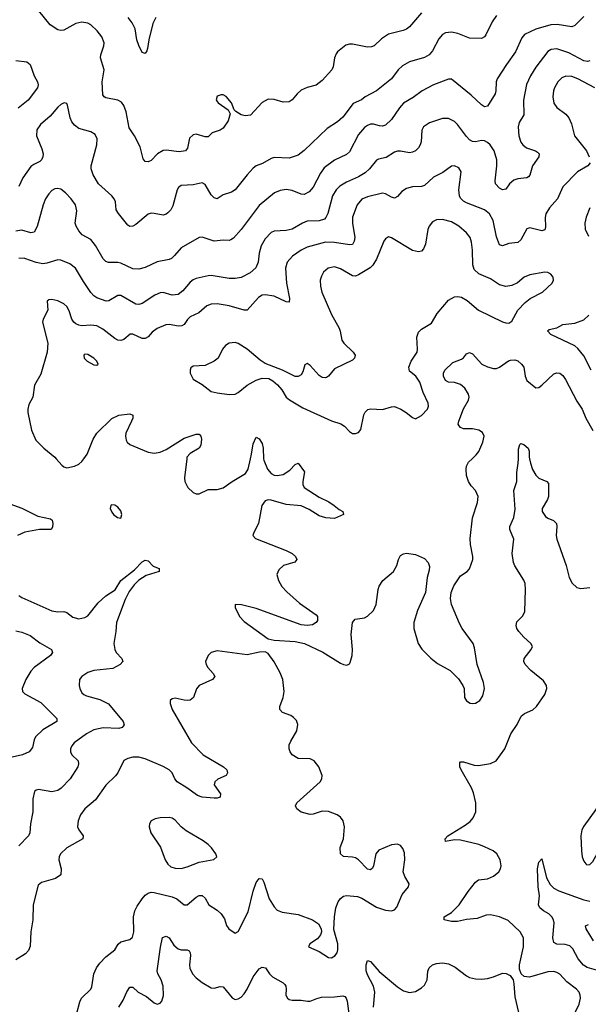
# Model space of a CAD drawing. Header units: inches. Extents: x 990586 to 1117858, y 769490 to 892071.
# Tile 32 of 248: x 1020456 to 1024240, y 866368 to 872924. Entities that reach past the tile are written whole.
import ezdxf

# ---------------------------------------------------------------- set-up
doc = ezdxf.new("R2010")
doc.units = ezdxf.units.IN
doc.header["$MEASUREMENT"] = 0
doc.layers.add('B0826', color=7, linetype='Continuous')
doc.layers.add('B0827', color=7, linetype='Continuous')

msp = doc.modelspace()

# ---------------------------------------------------------------- linework, layer by layer
at = {"layer": 'B0826', "color": 6}
for points, elevation in [([(1020699, 870000), (1020737, 869957), (1020750, 869946.9), (1020770, 869941), (1020820.6, 869950), (1020850, 869965.1), (1020870, 869981.8), (1020883, 870000)], 3400), ([(1021567.4, 870000), (1021553.2, 869873.2), (1021555.5, 869850), (1021574.2, 869810), (1021610, 869775.3), (1021630, 869767.6), (1021650, 869767.7), (1021710, 869796.4), (1021770, 869796.2), (1021810, 869806.6), (1021870, 869849.7), (1021957.7, 869902.3), (1021976.3, 869930), (1021992.7, 870000)], 3400), ([(1022079.3, 870000), (1022079.7, 869990), (1022104.4, 869930), (1022130, 869901.3), (1022150, 869891.1), (1022170, 869888.1), (1022210, 869895.7), (1022254.8, 869925.2), (1022290, 869962), (1022310, 869970.1), (1022352.3, 869912.3), (1022339.9, 869850), (1022339.4, 869830), (1022349.6, 869810), (1022450, 869743.9), (1022513.1, 869713.1), (1022549.1, 869690), (1022582.3, 869662.3), (1022605.5, 869650), (1022611.8, 869630), (1022550, 869603.2), (1022492.3, 869607.7), (1022450, 869620.2), (1022383.1, 869663.1), (1022330, 869686.5), (1022230, 869696.6), (1022130, 869725.1), (1022110, 869726.8), (1022090, 869719.9), (1022066.9, 869690), (1022045.9, 869570), (1022013.6, 869510), (1022008.2, 869490), (1022024.4, 869470), (1022230, 869390), (1022268.5, 869370), (1022291.8, 869350), (1022299.9, 869330), (1022287.3, 869312.7), (1022212.6, 869290), (1022179.6, 869260.4), (1022168.3, 869230), (1022177.5, 869190), (1022201.1, 869150), (1022233.3, 869113.3), (1022318.1, 869038.1), (1022430, 868960.5), (1022438.1, 868950), (1022436.8, 868923.2), (1022430, 868909.8), (1022404.6, 868895.4), (1022370, 868891), (1022330, 868894.3), (1022030, 869002.4), (1021933.1, 869026.9), (1021890.3, 869029.7), (1021889.5, 869010), (1021918.2, 868950), (1021950, 868916.6), (1022110, 868802.2), (1022150, 868792), (1022290, 868784), (1022350.7, 868770.7), (1022473.4, 868713.4), (1022590, 868639.9), (1022610, 868630.6), (1022632.9, 868627.1), (1022650, 868635), (1022655.5, 868644.5), (1022669.3, 868690), (1022670.7, 868730), (1022661.4, 868830), (1022670.4, 868910), (1022688.7, 868931.3), (1022750, 868941.1), (1022770, 868951.5), (1022810.5, 868989.5), (1022829, 869031), (1022840.6, 869130), (1022847.2, 869152.8), (1022873.1, 869190), (1022942.7, 869250), (1022966.4, 869290), (1022976.4, 869330), (1022990, 869356.5), (1023010, 869367.7), (1023030, 869370.8), (1023090, 869363.4), (1023150, 869335.3), (1023174.9, 869310), (1023183.3, 869283.3), (1023181.5, 869258.5), (1023167.9, 869210), (1023156.8, 869110), (1023102.9, 868990), (1023078.7, 868910), (1023078.3, 868870), (1023108.2, 868770), (1023132.4, 868732.4), (1023192.8, 868672.8), (1023237.1, 868637.1), (1023321.4, 868590), (1023375.4, 868535.4), (1023405.9, 868490), (1023413, 868470), (1023417, 868410), (1023429, 868389), (1023453.9, 868373.9), (1023470, 868370.1), (1023490, 868372.5), (1023518, 868390), (1023537.9, 868422.1), (1023548.3, 868470), (1023542.5, 868510), (1023499.3, 868630), (1023482.3, 868742.3), (1023473.2, 868770), (1023401.1, 868870), (1023382.6, 868902.6), (1023329.7, 869029.7), (1023322.8, 869070), (1023327.7, 869110), (1023345, 869155), (1023390, 869220.6), (1023433.7, 869250), (1023450, 869267.7), (1023471.7, 869330), (1023472.5, 869350), (1023455.2, 869430), (1023454.8, 869470), (1023470, 869608.1), (1023503.5, 869710), (1023507.1, 869750), (1023490, 869788), (1023461, 869821), (1023443.3, 869850), (1023430.2, 869890), (1023427, 869930), (1023430.4, 869950), (1023442.9, 869977.1), (1023466.9, 870000)], 3400), ([(1024149.8, 866310.2), (1024180.1, 866370), (1024187.6, 866410), (1024186.1, 866430), (1024178.4, 866450), (1024161.3, 866470), (1024097.3, 866517.3), (1024050, 866569), (1024030, 866580.2), (1024010, 866586), (1023970, 866584.8), (1023848.9, 866548.9), (1023813, 866553), (1023792.8, 866570), (1023782.8, 866602.8), (1023782.6, 866630), (1023809.7, 866750), (1023808.4, 866810), (1023786.5, 866850), (1023706.7, 866926.7), (1023649.2, 866950), (1023590, 866964.9), (1023559.3, 866960.7), (1023500.2, 866939.8), (1023430, 866932.7), (1023370, 866920.1), (1023330, 866918.8), (1023280.7, 866930), (1023281.1, 866950), (1023330, 866979.8), (1023381.6, 867030), (1023440.2, 867119.8), (1023490, 867182.4), (1023510, 867197.7), (1023570, 867203.8), (1023610, 867221.9), (1023643.6, 867250), (1023655.2, 867270), (1023659.1, 867290), (1023654.1, 867330), (1023631.8, 867370), (1023607, 867390), (1023550, 867417.4), (1023511.7, 867431.7), (1023390, 867460.6), (1023350, 867462.3), (1023290, 867452.3), (1023287.5, 867470), (1023305.8, 867490), (1023420.2, 867559.8), (1023453.9, 867586.1), (1023473.5, 867610), (1023491.1, 867650), (1023491.8, 867710), (1023476.9, 867776.9), (1023462.6, 867810), (1023394.4, 867930), (1023385.8, 867950), (1023385.1, 867974.9), (1023390, 867981.8), (1023410, 867981.9), (1023481, 867961), (1023510, 867957.7), (1023588.3, 867971.7), (1023625.7, 867990), (1023685.3, 868070), (1023725.1, 868170), (1023765.8, 868230), (1023792.5, 868287.5), (1023815.1, 868304.9), (1023870, 868329.5), (1023894.7, 868350), (1023951.2, 868430), (1023964.6, 868470), (1023962.6, 868490), (1023942.8, 868522.8), (1023857.1, 868590), (1023818.9, 868630), (1023810.3, 868650), (1023812.5, 868670), (1023860.2, 868730), (1023868, 868750), (1023858.5, 868770), (1023810, 868811.9), (1023776.9, 868850), (1023765.1, 868870), (1023760.6, 868890), (1023764.8, 868915.2), (1023804.8, 868955.2), (1023817, 868983), (1023822.6, 869130), (1023818.7, 869170), (1023811.6, 869191.6), (1023750, 869288), (1023741.1, 869310), (1023734.2, 869370), (1023744.9, 869464.9), (1023717.6, 869530), (1023717.6, 869550), (1023743.3, 869610), (1023754.2, 869665.8), (1023744.9, 869790), (1023763.2, 869850), (1023765.1, 869910), (1023774.2, 869970), (1023774.9, 870000)], 3300), ([(1023848, 870000), (1023854.5, 869970), (1023869.4, 869929.4), (1023890, 869891.9), (1023910, 869872), (1023962.9, 869850), (1023974.9, 869834.9), (1023974.1, 869750), (1023969.2, 869730), (1023932.2, 869670), (1023932.7, 869650), (1023955.3, 869615.3), (1023970, 869604.6), (1024009.3, 869589.3), (1024028.2, 869570), (1024030.9, 869550), (1024025.5, 869490), (1024030, 869465.2), (1024093, 869290), (1024112.6, 869210), (1024132.2, 869172.2), (1024163.3, 869143.3), (1024190, 869136.6), (1024250, 869143.2)], 3300), ([(1020390, 869699.6), (1020470, 869672.1), (1020577.4, 869617.4), (1020661.2, 869601.2), (1020672.6, 869592.6), (1020676.6, 869570), (1020674.8, 869545.2), (1020664.6, 869530), (1020588.5, 869528.5), (1020489.3, 869510.7), (1020440.9, 869490)], 3300), ([(1020449.9, 869089.9), (1020470, 869076.1), (1020670, 868988.1), (1020710, 868980.9), (1020750, 868984.2), (1020770, 868977.1), (1020810, 868945.2), (1020850, 868935.5), (1020890, 868943.3), (1020910, 868954.6), (1020978.8, 869041.2), (1021030, 869088.6), (1021091.9, 869128.1), (1021130, 869190.5), (1021220.2, 869259.8), (1021270, 869313.3), (1021290, 869324.2), (1021310, 869321.1), (1021344.5, 869284.5), (1021384, 869270), (1021384.9, 869250), (1021297.1, 869222.9), (1021247.9, 869192.1), (1021218.4, 869161.6), (1021184.4, 869115.6), (1021157.3, 869062.7), (1021099.2, 868910), (1021096.6, 868850), (1021082.9, 868770), (1021088.5, 868730), (1021097, 868710), (1021135.3, 868670), (1021143.1, 868650), (1021124.6, 868630), (1021075, 868605), (1020950, 868590.7), (1020910, 868576.8), (1020868.6, 868551.4), (1020854.8, 868530), (1020852.6, 868490), (1020856.3, 868470), (1020870, 868442.4), (1020882.8, 868430), (1020901.2, 868421.2), (1020990, 868397.3), (1021048, 868368), (1021143.9, 868250), (1021152.2, 868227.8), (1021139.1, 868210), (1021116.4, 868203.6), (1021011.7, 868208.3), (1020950, 868195), (1020900.6, 868170), (1020818.2, 868110), (1020802.3, 868090), (1020794.6, 868070), (1020794.1, 868050), (1020803.7, 868030), (1020844.4, 867990), (1020848.5, 867970), (1020841.9, 867950), (1020791.6, 867870), (1020732.3, 867807.7), (1020710, 867790.8), (1020670, 867782.7), (1020581.5, 867798.5), (1020565.1, 867794.9), (1020555.5, 867784.5), (1020543.8, 867736.2), (1020543.9, 867650), (1020528.4, 867570), (1020524.1, 867510), (1020514.2, 867490), (1020450, 867423)], 3300), ([(1020430, 868853.7), (1020470, 868845.1), (1020524.7, 868824.7), (1020590, 868774.1), (1020667.6, 868730), (1020674.4, 868710), (1020660.1, 868690), (1020553.5, 868610), (1020530, 868585.2), (1020496, 868530), (1020471.9, 868470), (1020475.2, 868450), (1020490, 868434.9), (1020597.8, 868377.8), (1020704.3, 868270), (1020702.6, 868250), (1020610, 868194.7), (1020562.2, 868150), (1020551.6, 868130), (1020542.4, 868077.6), (1020519.5, 868050), (1020473.8, 868030), (1020323.2, 867996.8)], 3200), ([(1020835.9, 866310), (1020855.4, 866384.6), (1020868, 866410), (1020929.6, 866470), (1020936.6, 866483.4), (1020949.4, 866570.6), (1020966.6, 866610), (1020990, 866642.5), (1021030, 866685.1), (1021088.4, 866730), (1021112.3, 866767.7), (1021130, 866784.6), (1021190, 866799.6), (1021205.7, 866814.3), (1021216.4, 866850), (1021213.9, 866950), (1021221.6, 866990), (1021237.4, 867022.6), (1021270, 867070.7), (1021290, 867094.7), (1021310, 867109), (1021330, 867113.7), (1021350, 867112.3), (1021470, 867084.2), (1021502, 867070), (1021550, 867029.4), (1021570, 867030.9), (1021630, 867080.8), (1021650, 867092.1), (1021670, 867093.5), (1021690, 867075.6), (1021714.7, 867030), (1021770, 866995.8), (1021796.1, 866970), (1021818.1, 866938.1), (1021832.7, 866892.7), (1021847.6, 866870), (1021890, 866841.4), (1021910, 866853.4), (1021976.2, 866983.8), (1022010, 867121.4), (1022030, 867179), (1022050, 867205.4), (1022070, 867203.9), (1022081.7, 867181.7), (1022115.7, 867070), (1022150, 867016.9), (1022170, 866995.6), (1022201.9, 866981.9), (1022310, 866966.5), (1022405.4, 866930), (1022444.3, 866904.3), (1022462, 866870), (1022463.4, 866850), (1022458.7, 866830), (1022437, 866803), (1022387, 866770), (1022376.9, 866750), (1022450, 866719.7), (1022510, 866679.5), (1022530, 866678.2), (1022553.4, 866690), (1022568, 866710), (1022573.7, 866730), (1022572.1, 866770), (1022547, 866867), (1022550.6, 866950), (1022560.7, 867010), (1022575.2, 867050), (1022590, 867073.6), (1022610, 867087.7), (1022630, 867092.4), (1022705.1, 867085.1), (1022733.8, 867073.8), (1022830, 867015.5), (1022890, 866996), (1022930, 866991), (1022950, 866997.3), (1022965.5, 867014.5), (1023000.7, 867099.3), (1023044.3, 867150), (1023048.2, 867170), (1023018.7, 867218.7), (1023009, 867250), (1023019.2, 867330), (1023016.1, 867376.1), (1023006.2, 867406.2), (1022990, 867425.5), (1022970, 867434.1), (1022930.5, 867430.5), (1022845.4, 867394.6), (1022825.3, 867370), (1022810.9, 867290), (1022804.6, 867275.4), (1022790, 867263.4), (1022770, 867267.8), (1022710, 867329.6), (1022690, 867342.8), (1022670, 867348.7), (1022611.7, 867351.7), (1022591.6, 867370), (1022588.6, 867411.4), (1022610.9, 867470), (1022616.8, 867550), (1022608.7, 867588.7), (1022590, 867614.3), (1022569.2, 867630), (1022510, 867652.3), (1022470, 867653.5), (1022410, 867633.8), (1022390, 867631.6), (1022330, 867648.4), (1022300.6, 867670), (1022292.5, 867690), (1022300.6, 867710), (1022455, 867850), (1022467.2, 867870), (1022468.5, 867891.5), (1022447.7, 867950), (1022416.2, 867990), (1022390, 868002.1), (1022310, 868005.7), (1022270, 868029.3), (1022255.8, 868050), (1022248.8, 868070), (1022250, 868095.8), (1022259.7, 868120.3), (1022300.8, 868190), (1022306.5, 868230), (1022297, 868257), (1022278.7, 868278.7), (1022261.4, 868290), (1022204, 868310), (1022187.4, 868330), (1022188.2, 868350), (1022208.8, 868410), (1022216.7, 868450), (1022207.4, 868530), (1022190, 868575), (1022150, 868648.4), (1022110, 868704.5), (1022090, 868714.6), (1022052.9, 868712.9), (1021970, 868695.6), (1021770, 868720.7), (1021730, 868710.4), (1021709.6, 868690), (1021693.1, 868650), (1021696.6, 868630), (1021707, 868610), (1021742.6, 868570), (1021753.8, 868550), (1021740.2, 868530), (1021650, 868489.9), (1021631.8, 868468.2), (1021612, 868410), (1021590, 868393.6), (1021570, 868389.9), (1021550, 868392.5), (1021490, 868406.6), (1021470, 868401.2), (1021458.4, 868390), (1021456.4, 868370), (1021470.5, 868330), (1021598.3, 868110), (1021678, 868030), (1021812.8, 867950), (1021833.7, 867930), (1021838.5, 867910), (1021829.2, 867890.8), (1021774, 867866), (1021754.1, 867850), (1021751.3, 867830), (1021791.6, 867770), (1021790, 867747.1), (1021770, 867739.7), (1021750, 867740.8), (1021670, 867748), (1021638.9, 867758.9), (1021569.4, 867809.4), (1021503.6, 867850), (1021488.6, 867868.6), (1021469.9, 867910), (1021450.2, 867930.2), (1021410, 867952.4), (1021290, 868003.4), (1021250, 868013.4), (1021210, 868013.4), (1021174.9, 868005.1), (1021150, 867990.4), (1021108.4, 867910), (1021093.2, 867890), (1021030, 867826.5), (1020960.2, 867730), (1020888.7, 867670), (1020860.5, 867630), (1020844.6, 867590), (1020840.5, 867550), (1020848.9, 867528.9), (1020878.5, 867490), (1020875.9, 867470), (1020769.6, 867410.4), (1020726.9, 867370), (1020718.7, 867350), (1020717.4, 867330), (1020731.1, 867270), (1020729.6, 867230), (1020694.2, 867205.8), (1020600.9, 867179.1), (1020578.1, 867161.9), (1020545.1, 867030), (1020544.1, 866930), (1020530.3, 866850), (1020525, 866755), (1020514.7, 866725.3), (1020495.4, 866704.6), (1020430, 866664.5)], 3400), ([(1024310, 866590.4), (1024233.3, 866613.3), (1024208.5, 866628.5), (1024172.6, 866670), (1024137, 866737), (1024116.5, 866756.5), (1024086.8, 866766.8), (1024029.5, 866769.5), (1024010, 866779), (1024003.4, 866810), (1024012.1, 866910), (1024008.1, 866930), (1023996.9, 866950), (1023976.6, 866970), (1023941.1, 866990), (1023917.1, 867010), (1023908.6, 867030), (1023914.5, 867090), (1023907, 867150), (1023901.2, 867270), (1023910, 867314.7), (1023930, 867335.8), (1023962.6, 867210), (1023985.9, 867165.9), (1024010, 867141.2), (1024043.4, 867123.4), (1024210, 867062.9), (1024250, 867055.4)], 3200), ([(1024275.2, 866790), (1024225.1, 866870), (1024221.1, 866890), (1024240.2, 866899.8)], 3100), ([(1021116.6, 866350), (1021145.1, 866394.9), (1021170, 866451.5), (1021190, 866482.1), (1021210, 866482.8), (1021245.1, 866450), (1021300.1, 866420.1), (1021350, 866377.6), (1021370, 866370.1), (1021390, 866375.6), (1021401.3, 866390), (1021412.4, 866427.6), (1021410.3, 866490), (1021398.4, 866530), (1021376.1, 866570), (1021371.6, 866590), (1021392, 866748), (1021407.5, 866812.5), (1021430, 866821), (1021450, 866810.1), (1021482.2, 866762.2), (1021510, 866737), (1021530, 866729.8), (1021570, 866731.7), (1021583.3, 866723.3), (1021591.4, 866711.4), (1021593.7, 866693.7), (1021586.2, 866630), (1021587.8, 866607.8), (1021605.2, 866570), (1021630, 866543.7), (1021670, 866513.1), (1021730, 866477.9), (1021750, 866474.9), (1021790, 866487.7), (1021810, 866483.6), (1021870, 866411.3), (1021890, 866401.1), (1021910, 866404), (1021930, 866415.8), (1021950, 866437), (1021970, 866468.3), (1022008.7, 866550), (1022050, 866603.6), (1022070, 866616.5), (1022091.3, 866611.3), (1022118.5, 866570), (1022139.4, 866550), (1022209.7, 866510), (1022219.7, 866499.7), (1022227.2, 866490), (1022230.1, 866470.1), (1022226.9, 866430), (1022238, 866410), (1022250, 866400.8), (1022270, 866395.4), (1022330, 866395.3), (1022371.4, 866388.6), (1022390, 866389.5), (1022432.4, 866407.6), (1022464.9, 866415.1), (1022550, 866417), (1022605.6, 866425.6), (1022619.2, 866419.2), (1022629.3, 866409.3), (1022635.7, 866390), (1022647.5, 866290)], 3300), ([(1022810.6, 866350), (1022819.8, 866450), (1022810, 866490), (1022770, 866564.2), (1022761.6, 866590), (1022760.6, 866630), (1022770, 866659.8), (1022790, 866653.7), (1022847.3, 866587.3), (1022970, 866483.8), (1023010, 866458.6), (1023050, 866446.3), (1023090, 866453.8), (1023130, 866477.3), (1023150, 866494.8), (1023167.5, 866530), (1023171.7, 866588.3), (1023181.1, 866610), (1023202.3, 866630), (1023230, 866640.5), (1023270, 866644), (1023310, 866637.8), (1023354.8, 866614.8), (1023430, 866557.1), (1023450, 866546.8), (1023490, 866537.6), (1023530, 866534.8), (1023570, 866539.8), (1023610, 866551.1), (1023670, 866576.3), (1023693.8, 866573.8), (1023718.9, 866558.9), (1023738.9, 866530), (1023744.9, 866504.9), (1023750, 866417.6), (1023774.3, 866314.3)], 3300)]:
    msp.add_lwpolyline(points, dxfattribs=dict(at, elevation=elevation))
for points, elevation in [([(1021066.5, 869693.5), (1021062.3, 869690), (1021059, 869670), (1021070, 869645.4), (1021081.2, 869630), (1021106.5, 869610), (1021130, 869605.4), (1021136.7, 869630), (1021130, 869654.5), (1021110, 869677.5), (1021090, 869691.6)], 3400), ([(1024370, 867722.2), (1024350, 867712.1), (1024290, 867664.1), (1024210, 867553.8), (1024197.6, 867530), (1024190.6, 867490), (1024194.2, 867390), (1024200.1, 867350), (1024210, 867321), (1024223.5, 867303.5), (1024230, 867297.2), (1024250, 867298.8), (1024270, 867318.1), (1024333.1, 867430), (1024337.3, 867450), (1024336.2, 867530), (1024341.2, 867570), (1024355.1, 867624.9), (1024385.1, 867710), (1024379.7, 867719.7)], 3300), ([(1021450, 867612.6), (1021390.5, 867609.5), (1021356.7, 867603.3), (1021330.2, 867590), (1021319.8, 867570), (1021318.6, 867550), (1021328, 867510), (1021393.3, 867413.3), (1021424.4, 867330), (1021441.2, 867301.2), (1021462.7, 867282.7), (1021490, 867273.6), (1021530, 867272.6), (1021570, 867283.5), (1021650, 867314.3), (1021747.4, 867332.6), (1021767.3, 867350), (1021761.6, 867370), (1021733.1, 867410), (1021710, 867432), (1021676.5, 867456.5), (1021562.9, 867522.9), (1021530.1, 867550.1), (1021490, 867593.6), (1021470, 867607.4)], 3500)]:
    msp.add_lwpolyline(points, close=True, dxfattribs=dict(at, elevation=elevation))
at = {"layer": 'B0827', "color": 6}
for points, elevation in [([(1024210, 872944.9), (1024150, 872886.1), (1024130, 872876.2), (1024031.7, 872891.7), (1023990, 872890.5), (1023890, 872861.4), (1023815.9, 872824.1), (1023797, 872803), (1023756.5, 872710), (1023694.5, 872625.5), (1023632.8, 872530), (1023626.1, 872510), (1023625.3, 872450), (1023621, 872430), (1023570, 872347), (1023550, 872343.3), (1023530, 872356.7), (1023460.9, 872420.9), (1023330, 872527.5), (1023310, 872528.2), (1023210.6, 872490), (1023135.1, 872450), (1023074.2, 872405.8), (1023010, 872367), (1022983.3, 872336.7), (1022930, 872258.9), (1022890, 872220.8), (1022870, 872215.2), (1022850, 872216.1), (1022810, 872227.8), (1022790, 872227.3), (1022770, 872220.1), (1022750, 872205.5), (1022710, 872158.6), (1022650, 872044.3), (1022630, 872025.6), (1022550, 871989.4), (1022482.8, 871937.2), (1022457.2, 871902.8), (1022410, 871809), (1022383, 871777), (1022350, 871760.3), (1022330, 871761), (1022270, 871785.8), (1022230, 871793.4), (1022190, 871787.5), (1022152.5, 871770), (1022050, 871686.5), (1021930, 871526.2), (1021879, 871470), (1021861.6, 871458.4), (1021850, 871454.3), (1021810, 871455.7), (1021750, 871449.5), (1021670, 871474.8), (1021650, 871473.4), (1021530, 871405.6), (1021487, 871353), (1021465.7, 871334.3), (1021450, 871326.5), (1021370, 871312.5), (1021290, 871273.6), (1021250, 871262.5), (1021210, 871265.9), (1021130, 871303.2), (1021110, 871307.5), (1021047.7, 871307.7), (1021030, 871314.1), (1021012.2, 871332.2), (1020960.1, 871420.1), (1020930, 871459.3), (1020871.6, 871491.6), (1020850, 871517.6), (1020831.6, 871550), (1020826, 871570), (1020836.5, 871650), (1020827.1, 871690), (1020799.3, 871730), (1020761.5, 871770), (1020730, 871795), (1020710, 871800.3), (1020690, 871797.7), (1020670, 871785.8), (1020650, 871764.1), (1020628.5, 871730), (1020612.6, 871690), (1020573.2, 871546.8), (1020552, 871508), (1020530, 871504.5), (1020470, 871521.4), (1020430, 871514.9)], 3200), ([(1023630, 872952.1), (1023599.2, 872910), (1023557.8, 872822.2), (1023550, 872810.4), (1023530, 872798.2), (1023450, 872801.2), (1023371.8, 872831.8), (1023330, 872840.8), (1023290, 872835.4), (1023270, 872824.1), (1023244.2, 872795.8), (1023203.2, 872716.8), (1023181.6, 872690), (1023150, 872672), (1023050, 872644.2), (1023002.7, 872617.3), (1022974.4, 872590), (1022930.7, 872530), (1022830, 872450.4), (1022755.6, 872410), (1022730, 872389.4), (1022675.1, 872364.9), (1022605.5, 872274.5), (1022570, 872244.7), (1022501.6, 872198.4), (1022350, 872052.8), (1022310, 872021.4), (1022250, 872000.8), (1022150, 872006.2), (1022130, 872000.4), (1022072.8, 871967.2), (1022030, 871951.3), (1022010, 871935.7), (1021969.9, 871890.1), (1021890, 871791.7), (1021865.3, 871774.7), (1021810, 871758.7), (1021770, 871731.1), (1021750, 871736.6), (1021730, 871756.8), (1021690, 871826.1), (1021670, 871836.8), (1021610, 871823.2), (1021530, 871819.2), (1021513.6, 871806.4), (1021503.1, 871790), (1021474.8, 871685.2), (1021461.2, 871658.8), (1021442.8, 871637.2), (1021430, 871628.2), (1021410, 871623.3), (1021350, 871633.9), (1021330, 871634.9), (1021310, 871628.9), (1021230, 871560.3), (1021210, 871549.9), (1021190, 871547.7), (1021176.6, 871556.6), (1021112.8, 871632.8), (1021098.1, 871658.1), (1021093.6, 871710), (1021085.2, 871730), (1021068.6, 871750), (1020979.8, 871830), (1020944.3, 871890), (1020931, 871930), (1020931.7, 871950), (1020968.5, 872090), (1020970.9, 872130.9), (1020959.1, 872159.1), (1020930, 872177.6), (1020850, 872198.7), (1020821.2, 872221.2), (1020803.6, 872243.6), (1020791.7, 872270), (1020775.1, 872355.1), (1020770, 872365.8), (1020751, 872371), (1020730, 872359.4), (1020710, 872341), (1020657.8, 872282.2), (1020593.8, 872226.2), (1020569.8, 872190), (1020567.6, 872150), (1020604.5, 872064.5), (1020611.8, 872030), (1020610.7, 872010), (1020601.5, 871990), (1020590, 871979.6), (1020550, 871960.5), (1020530, 871945.2), (1020477.6, 871870), (1020450, 871813.4)], 3100), ([(1023129.2, 872970), (1023050, 872877), (1023030, 872860.5), (1023009, 872851), (1022910, 872827.2), (1022863.7, 872796.3), (1022815.5, 872750), (1022797.7, 872742.3), (1022770, 872740), (1022670, 872761.6), (1022650, 872761.7), (1022625.5, 872754.5), (1022570.8, 872709.2), (1022562.6, 872697.4), (1022550.9, 872670), (1022542.3, 872610), (1022533.4, 872590), (1022470, 872519.2), (1022430, 872488.6), (1022370, 872471.8), (1022330, 872454.4), (1022301.5, 872430), (1022270, 872389.9), (1022250, 872376.7), (1022210, 872373.6), (1022150, 872392.6), (1022110, 872394.2), (1022070, 872372), (1021991.4, 872288.6), (1021957, 872283.1), (1021929.1, 872290), (1021893.4, 872313.4), (1021883.5, 872323.5), (1021864.7, 872370), (1021830, 872412.4), (1021810, 872423.1), (1021796.4, 872423.6), (1021770, 872414.1), (1021763.1, 872390), (1021770, 872380.1), (1021777.8, 872370), (1021842.9, 872322.9), (1021856, 872296), (1021843.2, 872250), (1021810, 872201.8), (1021790, 872187.7), (1021736.5, 872170), (1021710, 872143), (1021690, 872144.2), (1021630, 872162.1), (1021610, 872157.9), (1021585.9, 872134.1), (1021571.9, 872068.1), (1021559.3, 872050), (1021516.7, 872043.3), (1021430, 872054.7), (1021410, 872052.7), (1021374.1, 872030), (1021330, 871986.1), (1021310, 871976.6), (1021290, 871979.9), (1021276.8, 871996.8), (1021258.2, 872078.2), (1021221.1, 872150), (1021183.7, 872203.7), (1021164.7, 872310), (1021150, 872352.7), (1021133.7, 872373.7), (1021110, 872388.8), (1021030, 872402.9), (1021017.8, 872410), (1021010, 872422.3), (1021005.6, 872510), (1021019.1, 872590), (1020994.7, 872670), (1020996.3, 872690), (1021015.9, 872750), (1021017.3, 872770), (1021002.3, 872810), (1020971.5, 872850), (1020930, 872889.4), (1020910, 872901.3), (1020870, 872908.3), (1020830, 872897.7), (1020750, 872853.1), (1020730, 872852.1), (1020710, 872857.2), (1020657.8, 872890), (1020583.7, 872983.7)], 3000), ([(1021361.1, 872938.9), (1021342, 872898), (1021314.5, 872790), (1021307.7, 872732.3), (1021303.2, 872716.8), (1021290, 872698.7), (1021270, 872704.7), (1021250, 872750.8), (1021236.7, 872790), (1021223.5, 872863.5), (1021203.8, 872903.8), (1021178.2, 872938.2)], 2900), ([(1024250, 872649.9), (1024234.6, 872645.4), (1024210, 872650.7), (1024110, 872702), (1024030, 872729.8), (1023993.7, 872726.3), (1023970, 872711.6), (1023890, 872607), (1023856, 872550), (1023828.4, 872491.6), (1023807.9, 872387.9), (1023810.6, 872290), (1023780.5, 872239.5), (1023773.1, 872210), (1023778.2, 872150), (1023790, 872108), (1023803.4, 872090), (1023829.7, 872070), (1023889.4, 872050), (1023901.2, 872041.2), (1023912.6, 872030), (1023910.9, 872010), (1023868.6, 871951.4), (1023850.5, 871889.5), (1023841.9, 871878.1), (1023830.1, 871869.9), (1023770, 871863.9), (1023744.6, 871855.4), (1023716.3, 871830), (1023690, 871794.3), (1023670, 871789.9), (1023650, 871801.2), (1023622.9, 871830), (1023619.4, 871850), (1023632.2, 871950), (1023631.6, 871990), (1023612.4, 872050), (1023586.1, 872090), (1023570, 872106.5), (1023550, 872118.1), (1023530, 872120.2), (1023490, 872111), (1023470, 872112.5), (1023450, 872124.2), (1023430, 872145.1), (1023370, 872225.6), (1023350, 872245.9), (1023310, 872265.2), (1023270, 872265.4), (1023183.9, 872236.1), (1023143.8, 872210), (1023132.5, 872187.5), (1023126.6, 872110), (1023120.5, 872090), (1023109.4, 872070.6), (1023090, 872051.2), (1023070, 872041.2), (1023050, 872038.2), (1022990, 872048.6), (1022970, 872047.9), (1022950, 872040.7), (1022894, 872006), (1022843.9, 871996.1), (1022830, 871988.2), (1022784.9, 871930), (1022755.9, 871904.1), (1022710, 871876.4), (1022630, 871841.4), (1022585.4, 871814.6), (1022562.3, 871790), (1022537.8, 871750), (1022506.5, 871633.5), (1022493.8, 871606.2), (1022483.9, 871596.1), (1022450, 871583.6), (1022370, 871581.8), (1022338.4, 871570), (1022270, 871529.8), (1022230, 871521), (1022150, 871515.1), (1022130, 871506.9), (1022090, 871464.7), (1022062.5, 871417.5), (1022049.2, 871370), (1022042, 871310), (1022027.5, 871272.5), (1021990, 871238.6), (1021930, 871207.1), (1021890, 871200.6), (1021850, 871200.7), (1021730, 871220.1), (1021710, 871219.2), (1021630, 871199.5), (1021610, 871191.6), (1021590, 871175.9), (1021542.2, 871117.8), (1021510, 871094.8), (1021470, 871090), (1021410, 871107), (1021390, 871105.4), (1021354.9, 871090), (1021270, 871034.1), (1021250, 871028.1), (1021230, 871029), (1021130, 871086.3), (1021110, 871087.8), (1021050, 871051.6), (1021030.5, 871049.5), (1020970, 871071.6), (1020950, 871085.7), (1020930, 871108.4), (1020880.4, 871180.4), (1020826.7, 871270), (1020790, 871297.5), (1020730, 871323.2), (1020710, 871324.3), (1020637.7, 871302.3), (1020610, 871299.1), (1020566.3, 871306.3), (1020490, 871334.7), (1020450, 871336.6)], 3300), ([(1020430, 872651.4), (1020502.8, 872642.8), (1020525.5, 872625.5), (1020552, 872550), (1020573.7, 872510), (1020579.5, 872490), (1020575.7, 872470), (1020511.8, 872388.2), (1020444.9, 872335.1)], 3000), ([(1024284, 872470), (1024170, 872530.8), (1024130, 872545.9), (1024090, 872548.3), (1024063.5, 872536.5), (1024037.6, 872510), (1024015.7, 872470), (1024008.4, 872450), (1024003.2, 872410), (1024010, 872367.2), (1024030, 872338.6), (1024090, 872294.5), (1024110.8, 872270), (1024128.1, 872230), (1024147.3, 872150), (1024226.9, 872050), (1024245.5, 872010)], 3400), ([(1024252.6, 871970), (1024237.7, 871950), (1024167.4, 871910), (1024070.9, 871810), (1024033.9, 871730), (1023980.8, 871670), (1023957.4, 871630), (1023953.1, 871606.9), (1023955.2, 871544.8), (1023950, 871524.8), (1023930, 871517.2), (1023850, 871537), (1023830, 871531.7), (1023790, 871457.4), (1023770, 871440.9), (1023710, 871433.4), (1023670, 871418.4), (1023650, 871425.8), (1023630, 871478.1), (1023606.4, 871586.4), (1023582.4, 871630), (1023550, 871658.8), (1023430, 871703.8), (1023410, 871715.1), (1023390, 871734.5), (1023381.7, 871750), (1023377.4, 871790), (1023394.6, 871910), (1023377.5, 871937.5), (1023348.5, 871951.5), (1023330, 871948.7), (1023272.6, 871907.4), (1023210, 871875.7), (1023150, 871819.4), (1023130, 871813.3), (1023070, 871810), (1023030, 871799.5), (1022999.4, 871780.6), (1022970, 871745.5), (1022950, 871736.4), (1022930, 871741.5), (1022890, 871764.4), (1022870, 871767.9), (1022770, 871744.6), (1022731.8, 871728.2), (1022702.3, 871690), (1022671.1, 871610), (1022671.6, 871570), (1022685.7, 871474.3), (1022682.9, 871450), (1022670, 871427.3), (1022650, 871423.8), (1022550, 871441.3), (1022490, 871441.7), (1022370, 871408.6), (1022330, 871388.1), (1022271, 871349), (1022235.1, 871310), (1022225.5, 871270), (1022231, 871170), (1022252.5, 871067.5), (1022250, 871043.2), (1022230, 871045.8), (1022150, 871082.3), (1022090, 871091.8), (1022070, 871088.8), (1022044.9, 871075.1), (1021969.5, 870990.5), (1021950, 870989.9), (1021850, 871019.2), (1021770, 871031.3), (1021730, 871029.5), (1021701.9, 871018.1), (1021647.2, 870972.8), (1021590, 870944.5), (1021572.1, 870927.9), (1021550, 870894.8), (1021534.6, 870885.4), (1021510, 870882.9), (1021453.4, 870893.4), (1021428.4, 870891.6), (1021370, 870867.9), (1021337.2, 870842.8), (1021310, 870813.2), (1021290, 870801.2), (1021270, 870801.9), (1021210, 870829.4), (1021190.7, 870829.3), (1021150, 870794.5), (1021130, 870787.2), (1021110, 870790.5), (1021090, 870801.3), (1021010, 870862.3), (1020970, 870884.5), (1020930, 870890.3), (1020870, 870886.3), (1020850, 870889), (1020830, 870898.2), (1020816.1, 870910), (1020803.2, 870930), (1020786, 870986), (1020770, 871013.2), (1020750, 871030.8), (1020710, 871052.5), (1020670, 871059.7), (1020650, 871058.3), (1020638.6, 871050), (1020643.4, 870990), (1020612.1, 870930), (1020608.5, 870910), (1020643.2, 870770), (1020639.4, 870710), (1020596.1, 870563.9), (1020554.4, 870490), (1020544.3, 870410), (1020517.7, 870362.3), (1020510.8, 870330), (1020511.3, 870308.7), (1020534.7, 870190), (1020563.5, 870123.5), (1020616.1, 870070), (1020690.1, 870010), (1020699, 870000)], 3400), ([(1024250.9, 871670), (1024226.7, 871610), (1024217.7, 871570), (1024219.9, 871530), (1024241.5, 871481.5)], 3500), ([(1024259.6, 870590), (1024210, 870685.2), (1024170, 870734.8), (1024150, 870752.3), (1023990, 870827.5), (1023967.4, 870852.6), (1023978.9, 870861.1), (1024030, 870871.4), (1024070, 870893.7), (1024150, 870904.2), (1024210, 870925.9), (1024243.7, 870956.3)], 3400), ([(1023466.9, 870000), (1023494, 870026), (1023510.6, 870049.4), (1023538.1, 870110), (1023546.4, 870150), (1023535.3, 870175.3), (1023511.5, 870191.5), (1023470, 870199.2), (1023410, 870200.6), (1023390, 870207.4), (1023380.2, 870220.2), (1023374.9, 870230), (1023377.5, 870250), (1023410, 870331.7), (1023442.9, 870390), (1023446.5, 870410), (1023442.3, 870430), (1023418, 870470), (1023390, 870494.2), (1023350, 870508.2), (1023310, 870510.6), (1023290, 870521.3), (1023276.8, 870550), (1023276, 870570), (1023284.6, 870590), (1023339.3, 870640.7), (1023396.5, 870663.5), (1023408.4, 870671.6), (1023430, 870699.8), (1023450, 870708), (1023470, 870697.9), (1023530.8, 870630.8), (1023570, 870612.5), (1023610, 870601.7), (1023630, 870602.3), (1023650, 870610.1), (1023708.1, 870651.9), (1023722.7, 870657.3), (1023750, 870659.1), (1023770, 870651.4), (1023796, 870630), (1023810.6, 870610), (1023819.6, 870550), (1023830, 870522), (1023890, 870471.8), (1023910, 870475.6), (1023930, 870490.5), (1024010, 870565.9), (1024030, 870573.1), (1024050, 870570.8), (1024070, 870555.5), (1024088.3, 870528.3), (1024163.1, 870383.1), (1024198.8, 870330), (1024224.3, 870270), (1024269.4, 870189.4)], 3400), ([(1020883, 870000), (1020904.3, 870030), (1020944, 870130), (1020968.9, 870171.1), (1021070, 870268.8), (1021115.3, 870290), (1021190, 870300.3), (1021208.7, 870290), (1021208, 870270), (1021200.9, 870250), (1021162.4, 870170), (1021159.7, 870150), (1021164, 870124), (1021171.4, 870110), (1021190, 870095.2), (1021310, 870044), (1021350, 870038.5), (1021390, 870045), (1021430, 870062.7), (1021550, 870136.5), (1021630, 870164.4), (1021650, 870164.8), (1021660.4, 870150), (1021664.9, 870130), (1021660.9, 870090), (1021649.5, 870070), (1021590, 870035.2), (1021568.5, 870010), (1021567.4, 870000)], 3400), ([(1021992.7, 870000), (1021999.7, 870030), (1022010, 870100.7), (1022030, 870144), (1022050, 870134.1), (1022070, 870100.9), (1022077, 870070), (1022079.3, 870000)], 3400), ([(1023774.9, 870000), (1023776.4, 870063.6), (1023784.3, 870095.7), (1023790, 870101.7), (1023810, 870095.2), (1023839.5, 870070), (1023845.9, 870050), (1023845.9, 870010), (1023848, 870000)], 3300)]:
    msp.add_lwpolyline(points, dxfattribs=dict(at, elevation=elevation))
at = {"layer": 'B0827', "color": 6, "elevation": 3500}
for points in [[(1023270, 871593.9), (1023230, 871591.9), (1023202.1, 871577.9), (1023180.1, 871550), (1023172.5, 871527.5), (1023156.2, 871430), (1023142.8, 871397.2), (1023130, 871382.4), (1023110, 871377.2), (1023070, 871387), (1022930, 871472.3), (1022910, 871477.1), (1022890, 871465.7), (1022880.1, 871450), (1022829.8, 871330), (1022805.5, 871290), (1022787.8, 871272.2), (1022710, 871224.1), (1022690, 871216), (1022670, 871217.7), (1022590, 871264.2), (1022550, 871278.4), (1022509.9, 871270.1), (1022478.3, 871241.7), (1022463.9, 871216.1), (1022456.7, 871190), (1022457.3, 871150), (1022467.5, 871110), (1022530, 870959.8), (1022581.5, 870870), (1022589.7, 870850), (1022600.5, 870790), (1022614.1, 870770), (1022676.3, 870710), (1022688.5, 870690), (1022685.1, 870670), (1022670, 870657), (1022550, 870599.5), (1022510, 870549.9), (1022498.1, 870541.9), (1022490, 870538.5), (1022470, 870542), (1022450, 870553.9), (1022390, 870622.1), (1022370, 870635.3), (1022353.5, 870626.5), (1022340.3, 870579.7), (1022330, 870559.9), (1022310, 870547), (1022290, 870547.6), (1022205.4, 870590), (1022090, 870634.2), (1022056.7, 870656.7), (1021970, 870729.6), (1021910, 870767.2), (1021890, 870773.6), (1021850.7, 870769.3), (1021826.3, 870753.7), (1021805.8, 870730), (1021777.9, 870670), (1021751, 870650), (1021690, 870621.5), (1021610, 870617.6), (1021594.3, 870605.7), (1021589.5, 870590), (1021590.8, 870570), (1021610.2, 870530), (1021670, 870494.7), (1021730, 870449.3), (1021770, 870439.1), (1021850, 870428.2), (1021890, 870430.7), (1021910, 870440.9), (1021970, 870491.2), (1022030, 870523.8), (1022070, 870537.3), (1022113.9, 870533.9), (1022140.2, 870520.2), (1022172.2, 870492.2), (1022199.9, 870459.9), (1022229.4, 870409.4), (1022251.7, 870391.7), (1022340.5, 870340.5), (1022530, 870253.2), (1022593.2, 870233.2), (1022617, 870217), (1022650, 870181.3), (1022670, 870169.3), (1022690, 870167.7), (1022710, 870175.9), (1022725.2, 870194.8), (1022746.7, 870293.3), (1022754.1, 870310), (1022771.9, 870328.1), (1022790, 870333), (1022870, 870328.6), (1022930, 870346), (1022950, 870347.5), (1022992.2, 870330), (1023028.5, 870308.5), (1023070, 870274.2), (1023090, 870267), (1023130, 870288.3), (1023168.8, 870330), (1023175.7, 870350), (1023174.3, 870370), (1023142, 870442), (1023118.3, 870510), (1023091.3, 870550), (1023050, 870582.7), (1023045, 870610), (1023060.6, 870650), (1023100.1, 870710), (1023103.2, 870730), (1023098.7, 870810), (1023110, 870842.9), (1023130, 870863.5), (1023195.9, 870904.1), (1023233.1, 870966.9), (1023310, 871056), (1023350, 871077.6), (1023370, 871080.1), (1023395.4, 871075.4), (1023434.9, 871054.9), (1023510, 870989.3), (1023670, 870911.9), (1023690, 870904.6), (1023710, 870903.4), (1023730, 870916.1), (1023770.8, 870989.2), (1023818.7, 871041.3), (1023852.8, 871067.2), (1023934.1, 871110), (1023999.1, 871170), (1024009.3, 871190), (1024005.7, 871210), (1023990, 871229.8), (1023970, 871240.2), (1023950, 871243.6), (1023850, 871225.7), (1023814, 871210), (1023768.7, 871171.3), (1023730, 871153.7), (1023690, 871146.4), (1023650, 871157.9), (1023590, 871199.3), (1023510.8, 871230.8), (1023481.3, 871261.3), (1023471, 871291), (1023470.1, 871390), (1023463.5, 871443.5), (1023453.4, 871473.4), (1023430, 871505.7), (1023377.7, 871550), (1023330, 871577.1)], [(1020890, 870695.7), (1020882, 870690), (1020884.6, 870670), (1020905.2, 870650), (1020950, 870626.1), (1020970, 870624), (1020977.4, 870630), (1020968.5, 870650), (1020950, 870670.4), (1020910, 870694.3)]]:
    msp.add_lwpolyline(points, close=True, dxfattribs=at)

doc.saveas('drawing.dxf')
